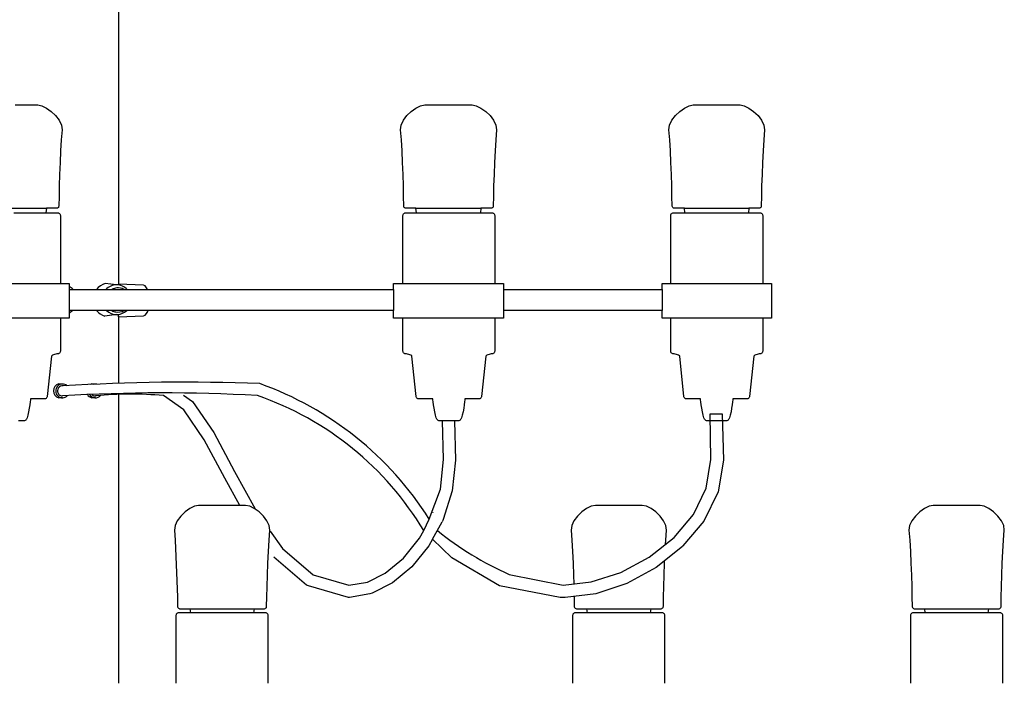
# Model space of a CAD drawing. Header units: centimetres. Extents: x -160 to 50, y -48 to 221.
# Tile 30 of 32: x 0 to 28, y 127 to 146. Entities that reach past the tile are written whole.
import ezdxf

# ---------------------------------------------------------------- set-up
doc = ezdxf.new("R2010")
doc.units = ezdxf.units.CM
doc.layers.add('FLOS', color=30, linetype='Continuous')

# ---------------------------------------------------------------- blocks, each defined once
blk = doc.blocks.new('2097-50_EL_frontal')
for p, q in [((3.002, 87.522), (3.002, 67.005)), ((0.028, 72.149), (0.194, 72.149)), ((0.194, 72.149), (0.348, 72.149)), ((0.348, 72.149), (0.478, 72.149)), ((0.478, 72.149), (0.578, 72.149)), ((0.578, 72.149), (0.641, 72.149)), ((0.641, 72.149), (0.662, 72.149)), ((0.662, 72.149), (0.662, 72.149)), ((0.662, 72.149), (0.681, 72.149)), ((0.681, 72.149), (0.799, 72.125)), ((0.799, 72.125), (0.933, 72.06)), ((0.933, 72.06), (1.069, 71.962)), ((11.432, 71.962), (11.566, 72.06)), ((11.566, 72.06), (11.699, 72.125)), ((11.699, 72.125), (11.817, 72.149)), ((11.817, 72.149), (11.859, 72.149)), ((11.859, 72.149), (11.941, 72.149)), ((11.941, 72.149), (12.057, 72.149)), ((12.057, 72.149), (12.2, 72.149)), ((12.2, 72.149), (12.361, 72.149)), ((12.361, 72.149), (12.53, 72.149)), ((12.53, 72.149), (12.697, 72.149)), ((12.697, 72.149), (12.85, 72.149)), ((12.85, 72.149), (12.981, 72.149)), ((12.981, 72.149), (13.081, 72.149)), ((13.081, 72.149), (13.143, 72.149)), ((13.143, 72.149), (13.165, 72.149)), ((13.165, 72.149), (13.184, 72.149)), ((13.184, 72.149), (13.302, 72.125)), ((13.302, 72.125), (13.436, 72.06)), ((13.436, 72.06), (13.572, 71.962)), ((19.157, 71.962), (19.292, 72.06)), ((19.292, 72.06), (19.425, 72.125)), ((19.425, 72.125), (19.542, 72.149)), ((19.542, 72.149), (19.55, 72.149)), ((19.55, 72.149), (19.55, 72.149)), ((19.55, 72.149), (19.592, 72.149)), ((19.592, 72.149), (19.674, 72.149)), ((19.674, 72.149), (19.79, 72.149)), ((19.79, 72.149), (19.933, 72.149)), ((19.933, 72.149), (20.094, 72.149)), ((20.094, 72.149), (20.264, 72.149)), ((20.264, 72.149), (20.43, 72.149)), ((20.43, 72.149), (20.584, 72.149)), ((20.584, 72.149), (20.714, 72.149)), ((20.714, 72.149), (20.814, 72.149)), ((20.814, 72.149), (20.876, 72.149)), ((20.876, 72.149), (20.898, 72.149)), ((20.898, 72.149), (21.016, 72.125)), ((21.016, 72.125), (21.15, 72.06)), ((21.15, 72.06), (21.286, 71.962)), ((1.069, 71.962), (1.194, 71.841)), ((1.194, 71.841), (1.296, 71.707)), ((1.296, 71.707), (1.363, 71.568)), ((11.14, 71.568), (11.206, 71.707)), ((11.206, 71.707), (11.307, 71.841)), ((11.307, 71.841), (11.432, 71.962)), ((13.572, 71.962), (13.697, 71.841)), ((13.697, 71.841), (13.8, 71.707)), ((13.8, 71.707), (13.866, 71.568)), ((18.866, 71.568), (18.932, 71.707)), ((18.932, 71.707), (19.033, 71.841)), ((19.033, 71.841), (19.157, 71.962)), ((21.286, 71.962), (21.411, 71.841)), ((21.411, 71.841), (21.513, 71.707)), ((21.513, 71.707), (21.58, 71.568)), ((1.38, 71.435), (1.357, 71.147)), ((1.363, 71.568), (1.38, 71.435)), ((11.123, 71.435), (11.14, 71.568)), ((11.146, 71.147), (11.123, 71.435)), ((13.883, 71.435), (13.86, 71.147)), ((13.866, 71.568), (13.883, 71.435)), ((18.849, 71.435), (18.866, 71.568)), ((18.871, 71.147), (18.849, 71.435)), ((21.597, 71.435), (21.574, 71.147)), ((21.58, 71.568), (21.597, 71.435)), ((1.357, 71.147), (1.338, 70.826)), ((11.165, 70.826), (11.146, 71.147)), ((13.86, 71.147), (13.841, 70.826)), ((18.89, 70.826), (18.871, 71.147)), ((21.574, 71.147), (21.555, 70.826)), ((1.338, 70.826), (1.322, 70.488)), ((11.181, 70.488), (11.165, 70.826)), ((13.841, 70.826), (13.825, 70.488)), ((18.906, 70.488), (18.89, 70.826)), ((21.555, 70.826), (21.539, 70.488)), ((1.322, 70.488), (1.309, 70.146)), ((11.193, 70.146), (11.181, 70.488)), ((13.825, 70.488), (13.812, 70.146)), ((18.919, 70.146), (18.906, 70.488)), ((21.539, 70.488), (21.526, 70.146)), ((1.309, 70.146), (1.299, 69.816)), ((11.203, 69.816), (11.193, 70.146)), ((13.812, 70.146), (13.802, 69.816)), ((18.929, 69.816), (18.919, 70.146)), ((21.526, 70.146), (21.516, 69.816)), ((1.299, 69.816), (1.293, 69.512)), ((11.21, 69.512), (11.203, 69.816)), ((13.802, 69.816), (13.796, 69.512)), ((18.935, 69.512), (18.929, 69.816)), ((21.516, 69.816), (21.51, 69.512)), ((1.293, 69.512), (1.289, 69.248)), ((11.213, 69.248), (11.21, 69.512)), ((13.796, 69.512), (13.792, 69.248)), ((18.939, 69.248), (18.935, 69.512)), ((21.51, 69.512), (21.506, 69.248)), ((-0.938, 69.175), (0.934, 69.175)), ((0.934, 69.175), (0.916, 69.04)), ((1.062, 69.175), (0.934, 69.175)), ((1.173, 69.175), (1.062, 69.175)), ((1.192, 69.175), (1.173, 69.175)), ((1.211, 69.175), (1.192, 69.175)), ((1.229, 69.176), (1.211, 69.175)), ((1.245, 69.182), (1.229, 69.176)), ((1.26, 69.19), (1.245, 69.182)), ((1.272, 69.201), (1.26, 69.19)), ((1.281, 69.215), (1.272, 69.201)), ((1.287, 69.231), (1.281, 69.215)), ((1.289, 69.248), (1.287, 69.231)), ((11.215, 69.231), (11.213, 69.248)), ((11.221, 69.215), (11.215, 69.231)), ((11.23, 69.201), (11.221, 69.215)), ((11.242, 69.19), (11.23, 69.201)), ((11.257, 69.182), (11.242, 69.19)), ((11.273, 69.176), (11.257, 69.182)), ((11.29, 69.175), (11.273, 69.176)), ((11.365, 69.175), (11.29, 69.175)), ((11.511, 69.175), (11.365, 69.175)), ((11.565, 69.175), (11.511, 69.175)), ((11.584, 69.04), (11.565, 69.175)), ((11.565, 69.175), (13.437, 69.175)), ((13.437, 69.175), (13.419, 69.04)), ((13.546, 69.175), (13.437, 69.175)), ((13.657, 69.175), (13.546, 69.175)), ((13.695, 69.175), (13.657, 69.175)), ((13.715, 69.175), (13.695, 69.175)), ((13.732, 69.176), (13.715, 69.175)), ((13.748, 69.182), (13.732, 69.176)), ((13.763, 69.19), (13.748, 69.182)), ((13.775, 69.201), (13.763, 69.19)), ((13.784, 69.215), (13.775, 69.201)), ((13.79, 69.231), (13.784, 69.215)), ((13.792, 69.248), (13.79, 69.231)), ((18.941, 69.231), (18.939, 69.248)), ((18.947, 69.215), (18.941, 69.231)), ((18.956, 69.201), (18.947, 69.215)), ((18.968, 69.19), (18.956, 69.201)), ((18.982, 69.182), (18.968, 69.19)), ((18.998, 69.176), (18.982, 69.182)), ((19.016, 69.175), (18.998, 69.176)), ((19.091, 69.175), (19.016, 69.175)), ((19.237, 69.175), (19.091, 69.175)), ((19.291, 69.175), (19.237, 69.175)), ((19.309, 69.04), (19.291, 69.175)), ((19.291, 69.175), (21.151, 69.175)), ((21.151, 69.175), (21.133, 69.04)), ((21.272, 69.175), (21.151, 69.175)), ((21.383, 69.175), (21.272, 69.175)), ((21.421, 69.175), (21.383, 69.175)), ((21.428, 69.175), (21.421, 69.175)), ((21.446, 69.176), (21.428, 69.175)), ((21.462, 69.182), (21.446, 69.176)), ((21.477, 69.19), (21.462, 69.182)), ((21.489, 69.201), (21.477, 69.19)), ((21.498, 69.215), (21.489, 69.201)), ((21.504, 69.231), (21.498, 69.215)), ((21.506, 69.248), (21.504, 69.231)), ((-0.009, 69.04), (0.251, 69.04)), ((0.251, 69.04), (0.5, 69.04)), ((0.5, 69.04), (0.727, 69.04)), ((0.727, 69.04), (0.922, 69.04)), ((0.922, 69.04), (1.076, 69.04)), ((1.076, 69.04), (1.183, 69.04)), ((1.183, 69.04), (1.237, 69.04)), ((1.237, 69.04), (1.237, 69.04)), ((1.237, 69.04), (1.256, 69.04)), ((1.256, 69.04), (1.273, 69.039)), ((1.273, 69.039), (1.289, 69.033)), ((1.289, 69.033), (1.302, 69.024)), ((1.302, 69.024), (1.314, 69.013)), ((1.314, 69.013), (1.322, 68.999)), ((1.322, 68.999), (1.328, 68.983)), ((1.328, 68.983), (1.33, 68.966)), ((1.33, 68.966), (1.33, 67.013)), ((11.192, 68.966), (11.194, 68.983)), ((11.192, 67.013), (11.192, 68.966)), ((11.194, 68.983), (11.2, 68.999)), ((11.2, 68.999), (11.208, 69.013)), ((11.208, 69.013), (11.22, 69.024)), ((11.22, 69.024), (11.234, 69.033)), ((11.234, 69.033), (11.249, 69.039)), ((11.249, 69.039), (11.266, 69.04)), ((11.266, 69.04), (11.32, 69.04)), ((11.301, 69.04), (11.408, 69.04)), ((11.32, 69.04), (11.427, 69.04)), ((11.408, 69.04), (11.562, 69.04)), ((11.427, 69.04), (11.581, 69.04)), ((11.562, 69.04), (11.756, 69.04)), ((11.581, 69.04), (11.776, 69.04)), ((11.756, 69.04), (11.983, 69.04)), ((11.776, 69.04), (12.003, 69.04)), ((11.983, 69.04), (12.233, 69.04)), ((12.003, 69.04), (12.252, 69.04)), ((12.233, 69.04), (12.493, 69.04)), ((12.252, 69.04), (12.513, 69.04)), ((12.493, 69.04), (12.754, 69.04)), ((12.513, 69.04), (12.773, 69.04)), ((12.754, 69.04), (13.003, 69.04)), ((12.773, 69.04), (13.023, 69.04)), ((13.003, 69.04), (13.23, 69.04)), ((13.023, 69.04), (13.25, 69.04)), ((13.23, 69.04), (13.425, 69.04)), ((13.25, 69.04), (13.444, 69.04)), ((13.425, 69.04), (13.579, 69.04)), ((13.444, 69.04), (13.598, 69.04)), ((13.579, 69.04), (13.686, 69.04)), ((13.598, 69.04), (13.705, 69.04)), ((13.686, 69.04), (13.74, 69.04)), ((13.705, 69.04), (13.759, 69.04)), ((13.74, 69.04), (13.759, 69.04)), ((13.759, 69.04), (13.776, 69.039)), ((13.759, 69.04), (13.776, 69.039)), ((13.776, 69.039), (13.792, 69.033)), ((13.776, 69.039), (13.792, 69.033)), ((13.792, 69.033), (13.806, 69.024)), ((13.792, 69.033), (13.806, 69.024)), ((13.806, 69.024), (13.817, 69.013)), ((13.806, 69.024), (13.817, 69.013)), ((13.817, 69.013), (13.826, 68.999)), ((13.817, 69.013), (13.826, 68.999)), ((13.826, 68.999), (13.831, 68.983)), ((13.826, 68.999), (13.831, 68.983)), ((13.831, 68.983), (13.833, 68.966)), ((13.831, 68.983), (13.833, 68.966)), ((13.833, 68.966), (13.833, 67.013)), ((13.833, 68.966), (13.833, 67.013)), ((18.899, 68.966), (18.901, 68.983)), ((18.899, 67.013), (18.899, 68.966)), ((18.901, 68.983), (18.906, 68.999)), ((18.906, 68.999), (18.915, 69.013)), ((18.915, 69.013), (18.926, 69.024)), ((18.926, 69.024), (18.94, 69.033)), ((18.94, 69.033), (18.955, 69.039)), ((18.955, 69.039), (18.972, 69.04)), ((18.972, 69.04), (19.027, 69.04)), ((19.027, 69.04), (19.133, 69.04)), ((19.133, 69.04), (19.287, 69.04)), ((19.287, 69.04), (19.482, 69.04)), ((19.482, 69.04), (19.709, 69.04)), ((19.709, 69.04), (19.958, 69.04)), ((19.958, 69.04), (20.219, 69.04)), ((20.219, 69.04), (20.48, 69.04)), ((20.48, 69.04), (20.729, 69.04)), ((20.729, 69.04), (20.956, 69.04)), ((20.956, 69.04), (21.151, 69.04)), ((21.151, 69.04), (21.305, 69.04)), ((21.305, 69.04), (21.411, 69.04)), ((21.411, 69.04), (21.466, 69.04)), ((21.466, 69.04), (21.473, 69.04)), ((21.473, 69.04), (21.49, 69.039)), ((21.49, 69.039), (21.506, 69.033)), ((21.506, 69.033), (21.519, 69.024)), ((21.519, 69.024), (21.531, 69.013)), ((21.531, 69.013), (21.539, 68.999)), ((21.539, 68.999), (21.545, 68.983)), ((21.545, 68.983), (21.547, 68.966)), ((21.547, 68.966), (21.547, 67.013)), ((-1.58, 67.013), (1.58, 67.013)), ((1.58, 67.013), (1.58, 66.013)), ((2.948, 66.971, 0.142), (2.622, 67.005, 0.047)), ((3.001, 67.013), (3.001, 66.967)), ((3.725, 66.959), (3.001, 66.99)), ((3.767, 66.938), (3.725, 66.959)), ((3.81, 66.888), (3.767, 66.938)), ((3.838, 66.841), (3.81, 66.888)), ((10.923, 66.841), (10.923, 67.013)), ((10.923, 67.013), (10.992, 67.013)), ((10.992, 67.013), (11.126, 67.013)), ((11.126, 67.013), (13.833, 67.013)), ((13.833, 67.013), (13.861, 67.013)), ((13.861, 67.013), (13.995, 67.013)), ((13.995, 67.013), (14.064, 67.013)), ((14.064, 67.013), (14.083, 67.013)), ((14.083, 67.013), (14.083, 66.841)), ((18.649, 66.841), (18.649, 67.013)), ((18.649, 67.013), (18.717, 67.013)), ((18.717, 67.013), (18.852, 67.013)), ((18.852, 67.013), (19.046, 67.013)), ((19.046, 67.013), (19.291, 67.013)), ((19.291, 67.013), (19.577, 67.013)), ((19.577, 67.013), (19.891, 67.013)), ((19.891, 67.013), (20.219, 67.013)), ((20.219, 67.013), (20.547, 67.013)), ((20.547, 67.013), (20.861, 67.013)), ((20.861, 67.013), (21.147, 67.013)), ((21.147, 67.013), (21.393, 67.013)), ((21.393, 67.013), (21.587, 67.013)), ((21.587, 67.013), (21.721, 67.013)), ((21.721, 67.013), (21.79, 67.013)), ((21.79, 67.013), (21.797, 67.013)), ((21.797, 67.013), (21.797, 66.013)), ((1.58, 66.841), (10.923, 66.841)), ((10.923, 66.841), (10.923, 66.231)), ((14.083, 66.841), (18.649, 66.841)), ((14.083, 66.841), (14.083, 66.231)), ((18.649, 66.841), (18.649, 66.231)), ((10.923, 66.231), (1.58, 66.231)), ((2.948, 66.116, 0.142), (2.612, 66.073, 0.047)), ((3.001, 66.046), (3.001, 66.119)), ((3.001, 66.046), (3.725, 66.077)), ((3.002, 66.067), (3.002, 64.373)), ((3.725, 66.077), (3.767, 66.098)), ((3.767, 66.098), (3.81, 66.148)), ((3.81, 66.148), (3.843, 66.204)), ((3.843, 66.204), (3.852, 66.231)), ((10.923, 66.013), (10.923, 66.231)), ((18.649, 66.231), (14.083, 66.231)), ((14.083, 66.231), (14.083, 66.013)), ((18.649, 66.013), (18.649, 66.231)), ((1.58, 66.013), (-1.58, 66.013)), ((1.33, 66.013), (1.33, 65.061)), ((10.992, 66.013), (10.923, 66.013)), ((11.126, 66.013), (10.992, 66.013)), ((11.192, 66.013), (11.126, 66.013)), ((11.192, 65.061), (11.192, 66.013)), ((13.833, 66.013), (11.192, 66.013)), ((13.833, 66.013), (13.833, 65.061)), ((13.861, 66.013), (13.833, 66.013)), ((13.833, 66.013), (13.833, 65.061)), ((13.995, 66.013), (13.861, 66.013)), ((14.064, 66.013), (13.995, 66.013)), ((14.083, 66.013), (14.064, 66.013)), ((18.717, 66.013), (18.649, 66.013)), ((18.852, 66.013), (18.717, 66.013)), ((19.046, 66.013), (18.852, 66.013)), ((18.899, 65.061), (18.899, 66.013)), ((19.291, 66.013), (19.046, 66.013)), ((19.577, 66.013), (19.291, 66.013)), ((19.891, 66.013), (19.577, 66.013)), ((20.219, 66.013), (19.891, 66.013)), ((20.547, 66.013), (20.219, 66.013)), ((20.861, 66.013), (20.547, 66.013)), ((21.147, 66.013), (20.861, 66.013)), ((21.393, 66.013), (21.147, 66.013)), ((21.587, 66.013), (21.393, 66.013)), ((21.547, 66.013), (21.547, 65.061)), ((21.721, 66.013), (21.587, 66.013)), ((21.79, 66.013), (21.721, 66.013)), ((21.797, 66.013), (21.79, 66.013)), ((1.071, 64.914), (0.952, 63.761)), ((1.08, 64.931), (1.071, 64.914)), ((1.102, 64.946), (1.08, 64.931)), ((1.132, 64.96), (1.102, 64.946)), ((1.166, 64.971), (1.132, 64.96)), ((1.201, 64.98), (1.166, 64.971)), ((1.232, 64.985), (1.201, 64.98)), ((1.256, 64.987), (1.232, 64.985)), ((1.273, 64.989), (1.256, 64.987)), ((1.289, 64.995), (1.273, 64.989)), ((1.302, 65.003), (1.289, 64.995)), ((1.314, 65.015), (1.302, 65.003)), ((1.322, 65.029), (1.314, 65.015)), ((1.328, 65.044), (1.322, 65.029)), ((1.33, 65.061), (1.328, 65.044)), ((11.194, 65.044), (11.192, 65.061)), ((11.2, 65.029), (11.194, 65.044)), ((11.208, 65.015), (11.2, 65.029)), ((11.22, 65.003), (11.208, 65.015)), ((11.234, 64.995), (11.22, 65.003)), ((11.249, 64.989), (11.234, 64.995)), ((11.266, 64.987), (11.249, 64.989)), ((11.291, 64.985), (11.266, 64.987)), ((11.321, 64.98), (11.291, 64.985)), ((11.356, 64.971), (11.321, 64.98)), ((11.39, 64.96), (11.356, 64.971)), ((11.42, 64.946), (11.39, 64.96)), ((11.442, 64.931), (11.42, 64.946)), ((11.451, 64.914), (11.442, 64.931)), ((11.57, 63.761), (11.451, 64.914)), ((13.574, 64.914), (13.455, 63.761)), ((13.574, 64.914), (13.455, 63.761)), ((13.583, 64.931), (13.574, 64.914)), ((13.583, 64.931), (13.574, 64.914)), ((13.605, 64.946), (13.583, 64.931)), ((13.605, 64.946), (13.583, 64.931)), ((13.635, 64.96), (13.605, 64.946)), ((13.635, 64.96), (13.605, 64.946)), ((13.669, 64.971), (13.635, 64.96)), ((13.669, 64.971), (13.635, 64.96)), ((13.704, 64.98), (13.669, 64.971)), ((13.704, 64.98), (13.669, 64.971)), ((13.735, 64.985), (13.704, 64.98)), ((13.735, 64.985), (13.704, 64.98)), ((13.759, 64.987), (13.735, 64.985)), ((13.759, 64.987), (13.735, 64.985)), ((13.776, 64.989), (13.759, 64.987)), ((13.776, 64.989), (13.759, 64.987)), ((13.792, 64.995), (13.776, 64.989)), ((13.792, 64.995), (13.776, 64.989)), ((13.806, 65.003), (13.792, 64.995)), ((13.806, 65.003), (13.792, 64.995)), ((13.817, 65.015), (13.806, 65.003)), ((13.817, 65.015), (13.806, 65.003)), ((13.826, 65.029), (13.817, 65.015)), ((13.826, 65.029), (13.817, 65.015)), ((13.831, 65.044), (13.826, 65.029)), ((13.831, 65.044), (13.826, 65.029)), ((13.833, 65.061), (13.831, 65.044)), ((13.833, 65.061), (13.831, 65.044)), ((18.901, 65.044), (18.899, 65.061)), ((18.906, 65.029), (18.901, 65.044)), ((18.915, 65.015), (18.906, 65.029)), ((18.926, 65.003), (18.915, 65.015)), ((18.94, 64.995), (18.926, 65.003)), ((18.955, 64.989), (18.94, 64.995)), ((18.972, 64.987), (18.955, 64.989)), ((18.997, 64.985), (18.972, 64.987)), ((19.028, 64.98), (18.997, 64.985)), ((19.062, 64.971), (19.028, 64.98)), ((19.097, 64.96), (19.062, 64.971)), ((19.127, 64.946), (19.097, 64.96)), ((19.148, 64.931), (19.127, 64.946)), ((19.158, 64.914), (19.148, 64.931)), ((19.277, 63.761), (19.158, 64.914)), ((21.288, 64.914), (21.169, 63.761)), ((21.297, 64.931), (21.288, 64.914)), ((21.319, 64.946), (21.297, 64.931)), ((21.349, 64.96), (21.319, 64.946)), ((21.383, 64.971), (21.349, 64.96)), ((21.418, 64.98), (21.383, 64.971)), ((21.449, 64.985), (21.418, 64.98)), ((21.473, 64.987), (21.449, 64.985)), ((21.49, 64.989), (21.473, 64.987)), ((21.506, 64.995), (21.49, 64.989)), ((21.519, 65.003), (21.506, 64.995)), ((21.531, 65.015), (21.519, 65.003)), ((21.539, 65.029), (21.531, 65.015)), ((21.545, 65.044), (21.539, 65.029)), ((21.547, 65.061), (21.545, 65.044)), ((3.002, 64.373), (3.002, 64.137)), ((1.393, 64.117, -0.203), (1.283, 64.117, -0.203)), ((2.341, 64.117, -0.203), (2.231, 64.117, -0.203)), ((3.002, 63.819), (3.002, 55.505)), ((4.883, 63.37), (4.296, 63.782)), ((4.878, 63.797), (5.133, 63.618)), ((0.451, 63.522), (0.435, 63.422)), ((0.463, 63.607), (0.451, 63.522)), ((0.471, 63.665), (0.463, 63.607)), ((0.474, 63.688), (0.471, 63.665)), ((0.519, 63.688), (0.474, 63.688)), ((0.653, 63.688), (0.519, 63.688)), ((0.759, 63.688), (0.653, 63.688)), ((0.833, 63.688), (0.759, 63.688)), ((0.871, 63.688), (0.833, 63.688)), ((0.888, 63.689), (0.871, 63.688)), ((0.904, 63.695), (0.888, 63.689)), ((0.919, 63.703), (0.904, 63.695)), ((0.931, 63.715), (0.919, 63.703)), ((0.941, 63.728), (0.931, 63.715)), ((0.948, 63.744), (0.941, 63.728)), ((0.952, 63.761), (0.948, 63.744)), ((1.393, 63.721, -0.203), (1.283, 63.721, -0.203)), ((2.341, 63.721, -0.203), (2.231, 63.721, -0.203)), ((5.133, 63.618), (5.744, 62.726)), ((11.574, 63.744), (11.57, 63.761)), ((11.581, 63.728), (11.574, 63.744)), ((11.591, 63.715), (11.581, 63.728)), ((11.603, 63.703), (11.591, 63.715)), ((11.618, 63.695), (11.603, 63.703)), ((11.634, 63.689), (11.618, 63.695)), ((11.651, 63.688), (11.634, 63.689)), ((11.689, 63.688), (11.651, 63.688)), ((11.743, 63.688), (11.67, 63.688)), ((11.763, 63.688), (11.689, 63.688)), ((11.85, 63.688), (11.743, 63.688)), ((11.869, 63.688), (11.763, 63.688)), ((11.984, 63.688), (11.85, 63.688)), ((12.004, 63.688), (11.869, 63.688)), ((12.029, 63.688), (11.984, 63.688)), ((12.048, 63.688), (12.004, 63.688)), ((12.051, 63.665), (12.048, 63.688)), ((12.059, 63.607), (12.051, 63.665)), ((12.071, 63.522), (12.059, 63.607)), ((12.087, 63.422), (12.071, 63.522)), ((12.954, 63.522), (12.939, 63.422)), ((12.954, 63.522), (12.939, 63.422)), ((12.966, 63.607), (12.954, 63.522)), ((12.966, 63.607), (12.954, 63.522)), ((12.974, 63.665), (12.966, 63.607)), ((12.974, 63.665), (12.966, 63.607)), ((12.977, 63.688), (12.974, 63.665)), ((12.977, 63.688), (12.974, 63.665)), ((13.002, 63.688), (12.977, 63.688)), ((13.022, 63.688), (12.977, 63.688)), ((13.137, 63.688), (13.002, 63.688)), ((13.156, 63.688), (13.022, 63.688)), ((13.243, 63.688), (13.137, 63.688)), ((13.263, 63.688), (13.156, 63.688)), ((13.317, 63.688), (13.243, 63.688)), ((13.336, 63.688), (13.263, 63.688)), ((13.355, 63.688), (13.317, 63.688)), ((13.374, 63.688), (13.336, 63.688)), ((13.374, 63.688), (13.355, 63.688)), ((13.391, 63.689), (13.374, 63.688)), ((13.391, 63.689), (13.374, 63.688)), ((13.408, 63.695), (13.391, 63.689)), ((13.408, 63.695), (13.391, 63.689)), ((13.422, 63.703), (13.408, 63.695)), ((13.422, 63.703), (13.408, 63.695)), ((13.435, 63.715), (13.422, 63.703)), ((13.435, 63.715), (13.422, 63.703)), ((13.445, 63.728), (13.435, 63.715)), ((13.445, 63.728), (13.435, 63.715)), ((13.452, 63.744), (13.445, 63.728)), ((13.452, 63.744), (13.445, 63.728)), ((13.455, 63.761), (13.452, 63.744)), ((13.455, 63.761), (13.452, 63.744)), ((19.28, 63.744), (19.277, 63.761)), ((19.287, 63.728), (19.28, 63.744)), ((19.297, 63.715), (19.287, 63.728)), ((19.31, 63.703), (19.297, 63.715)), ((19.324, 63.695), (19.31, 63.703)), ((19.34, 63.689), (19.324, 63.695)), ((19.358, 63.688), (19.34, 63.689)), ((19.395, 63.688), (19.358, 63.688)), ((19.469, 63.688), (19.395, 63.688)), ((19.576, 63.688), (19.469, 63.688)), ((19.71, 63.688), (19.576, 63.688)), ((19.755, 63.688), (19.71, 63.688)), ((19.758, 63.665), (19.755, 63.688)), ((19.766, 63.607), (19.758, 63.665)), ((19.778, 63.522), (19.766, 63.607)), ((19.793, 63.422), (19.778, 63.522)), ((20.668, 63.522), (20.652, 63.422)), ((20.68, 63.607), (20.668, 63.522)), ((20.688, 63.665), (20.68, 63.607)), ((20.691, 63.688), (20.688, 63.665)), ((20.728, 63.688), (20.691, 63.688)), ((20.863, 63.688), (20.728, 63.688)), ((20.969, 63.688), (20.863, 63.688)), ((21.043, 63.688), (20.969, 63.688)), ((21.08, 63.688), (21.043, 63.688)), ((21.088, 63.688), (21.08, 63.688)), ((21.105, 63.689), (21.088, 63.688)), ((21.121, 63.695), (21.105, 63.689)), ((21.136, 63.703), (21.121, 63.695)), ((21.148, 63.715), (21.136, 63.703)), ((21.158, 63.728), (21.148, 63.715)), ((21.165, 63.744), (21.158, 63.728)), ((21.169, 63.761), (21.165, 63.744)), ((0.396, 63.223), (0.374, 63.145)), ((0.417, 63.319), (0.396, 63.223)), ((0.435, 63.422), (0.417, 63.319)), ((5.472, 62.51), (4.883, 63.37)), ((12.105, 63.319), (12.087, 63.422)), ((12.126, 63.223), (12.105, 63.319)), ((12.148, 63.145), (12.126, 63.223)), ((12.9, 63.223), (12.877, 63.145)), ((12.9, 63.223), (12.877, 63.145)), ((12.92, 63.319), (12.9, 63.223)), ((12.92, 63.319), (12.9, 63.223)), ((12.939, 63.422), (12.92, 63.319)), ((12.939, 63.422), (12.92, 63.319)), ((19.812, 63.319), (19.793, 63.422)), ((19.832, 63.223), (19.812, 63.319)), ((19.854, 63.145), (19.832, 63.223)), ((20.033, 63.255), (20.07, 63.257)), ((20.057, 61.947), (20.033, 63.255)), ((20.07, 63.257), (20.144, 63.26)), ((20.144, 63.26), (20.234, 63.262)), ((20.234, 63.262), (20.317, 63.263)), ((20.317, 63.263), (20.343, 63.262)), ((20.343, 63.262), (20.378, 63.263)), ((20.378, 63.263), (20.418, 61.925)), ((20.613, 63.223), (20.591, 63.145)), ((20.634, 63.319), (20.613, 63.223)), ((20.652, 63.422), (20.634, 63.319)), ((0.172, 63.06), (0.122, 63.06)), ((0.215, 63.06), (0.172, 63.06)), ((0.249, 63.06), (0.215, 63.06)), ((0.272, 63.06), (0.249, 63.06)), ((0.284, 63.06), (0.272, 63.06)), ((0.301, 63.062), (0.284, 63.06)), ((0.317, 63.069), (0.301, 63.062)), ((0.332, 63.079), (0.317, 63.069)), ((0.345, 63.092), (0.332, 63.079)), ((0.356, 63.108), (0.345, 63.092)), ((0.366, 63.125), (0.356, 63.108)), ((0.374, 63.145), (0.366, 63.125)), ((12.156, 63.125), (12.148, 63.145)), ((12.166, 63.108), (12.156, 63.125)), ((12.177, 63.092), (12.166, 63.108)), ((12.191, 63.079), (12.177, 63.092)), ((12.205, 63.069), (12.191, 63.079)), ((12.221, 63.062), (12.205, 63.069)), ((12.238, 63.06), (12.221, 63.062)), ((12.25, 63.06), (12.238, 63.06)), ((12.273, 63.06), (12.25, 63.06)), ((12.288, 63.06), (12.254, 63.06)), ((12.307, 63.06), (12.273, 63.06)), ((12.331, 63.06), (12.288, 63.06)), ((12.326, 63.06), (12.307, 63.06)), ((12.359, 61.94), (12.326, 63.06)), ((12.381, 63.06), (12.331, 63.06)), ((12.436, 63.06), (12.381, 63.06)), ((12.493, 63.06), (12.436, 63.06)), ((12.551, 63.06), (12.493, 63.06)), ((12.606, 63.06), (12.551, 63.06)), ((12.656, 63.06), (12.606, 63.06)), ((12.699, 63.06), (12.656, 63.06)), ((12.675, 63.06), (12.672, 63.06)), ((12.672, 63.06), (12.705, 61.93)), ((12.718, 63.06), (12.675, 63.06)), ((12.733, 63.06), (12.699, 63.06)), ((12.752, 63.06), (12.718, 63.06)), ((12.756, 63.06), (12.733, 63.06)), ((12.776, 63.06), (12.752, 63.06)), ((12.768, 63.06), (12.756, 63.06)), ((12.776, 63.06), (12.768, 63.06)), ((12.788, 63.06), (12.776, 63.06)), ((12.788, 63.06), (12.776, 63.06)), ((12.804, 63.062), (12.788, 63.06)), ((12.804, 63.062), (12.788, 63.06)), ((12.82, 63.069), (12.804, 63.062)), ((12.82, 63.069), (12.804, 63.062)), ((12.835, 63.079), (12.82, 63.069)), ((12.835, 63.079), (12.82, 63.069)), ((12.848, 63.092), (12.835, 63.079)), ((12.848, 63.092), (12.835, 63.079)), ((12.86, 63.108), (12.848, 63.092)), ((12.86, 63.108), (12.848, 63.092)), ((12.869, 63.125), (12.86, 63.108)), ((12.869, 63.125), (12.86, 63.108)), ((12.877, 63.145), (12.869, 63.125)), ((12.877, 63.145), (12.869, 63.125)), ((19.862, 63.125), (19.854, 63.145)), ((19.872, 63.108), (19.862, 63.125)), ((19.884, 63.092), (19.872, 63.108)), ((19.897, 63.079), (19.884, 63.092)), ((19.912, 63.069), (19.897, 63.079)), ((19.927, 63.062), (19.912, 63.069)), ((19.944, 63.06), (19.927, 63.062)), ((19.956, 63.06), (19.944, 63.06)), ((19.98, 63.06), (19.956, 63.06)), ((20.014, 63.06), (19.98, 63.06)), ((20.057, 63.06), (20.014, 63.06)), ((20.107, 63.06), (20.057, 63.06)), ((20.162, 63.06), (20.107, 63.06)), ((20.219, 63.06), (20.162, 63.06)), ((20.277, 63.06), (20.219, 63.06)), ((20.332, 63.06), (20.277, 63.06)), ((20.382, 63.06), (20.332, 63.06)), ((20.425, 63.06), (20.382, 63.06)), ((20.458, 63.06), (20.425, 63.06)), ((20.482, 63.06), (20.458, 63.06)), ((20.494, 63.06), (20.482, 63.06)), ((20.501, 63.06), (20.494, 63.06)), ((20.518, 63.062), (20.501, 63.06)), ((20.534, 63.069), (20.518, 63.062)), ((20.549, 63.079), (20.534, 63.069)), ((20.562, 63.092), (20.549, 63.079)), ((20.573, 63.108), (20.562, 63.092)), ((20.583, 63.125), (20.573, 63.108)), ((20.591, 63.145), (20.583, 63.125)), ((5.744, 62.726), (6.345, 61.603)), ((6.064, 61.404), (5.472, 62.51)), ((12.27, 61.095), (12.359, 61.94)), ((12.705, 61.93), (12.612, 61.04)), ((19.923, 61.117), (20.057, 61.947)), ((20.418, 61.925), (20.268, 61.019)), ((6.345, 61.603), (6.936, 60.525)), ((6.492, 60.623), (6.064, 61.404)), ((11.95, 60.232), (12.27, 61.095)), ((12.612, 61.04), (12.352, 60.222)), ((19.555, 60.358), (19.923, 61.117)), ((20.267, 61.011), (19.85, 60.172)), ((20.268, 61.019), (20.267, 61.011)), ((4.923, 60.436), (4.798, 60.315)), ((5.059, 60.534), (4.923, 60.436)), ((5.192, 60.599), (5.059, 60.534)), ((5.31, 60.623), (5.192, 60.599)), ((5.342, 60.623), (5.31, 60.623)), ((5.414, 60.623), (5.342, 60.623)), ((5.523, 60.623), (5.414, 60.623)), ((5.66, 60.623), (5.523, 60.623)), ((5.817, 60.623), (5.66, 60.623)), ((5.986, 60.623), (5.817, 60.623)), ((6.154, 60.623), (5.986, 60.623)), ((6.661, 60.623), (6.154, 60.623)), ((6.661, 60.623), (6.648, 60.623)), ((6.779, 60.599), (6.661, 60.623)), ((6.913, 60.534), (6.779, 60.599)), ((7.048, 60.436), (6.913, 60.534)), ((7.174, 60.315), (7.048, 60.436)), ((12.052, 60.428), (12.056, 60.424)), ((16.341, 60.436), (16.216, 60.315)), ((16.477, 60.534), (16.341, 60.436)), ((16.61, 60.599), (16.477, 60.534)), ((16.729, 60.623), (16.61, 60.599)), ((16.76, 60.623), (16.729, 60.623)), ((16.833, 60.623), (16.76, 60.623)), ((16.941, 60.623), (16.833, 60.623)), ((17.078, 60.623), (16.941, 60.623)), ((17.236, 60.623), (17.078, 60.623)), ((17.404, 60.623), (17.236, 60.623)), ((17.572, 60.623), (17.404, 60.623)), ((17.73, 60.623), (17.572, 60.623)), ((17.867, 60.623), (17.73, 60.623)), ((17.975, 60.623), (17.867, 60.623)), ((18.048, 60.623), (17.975, 60.623)), ((18.079, 60.623), (18.048, 60.623)), ((18.198, 60.599), (18.079, 60.623)), ((18.331, 60.534), (18.198, 60.599)), ((18.467, 60.436), (18.331, 60.534)), ((18.592, 60.315), (18.467, 60.436)), ((26.065, 60.436), (25.94, 60.315)), ((26.201, 60.534), (26.065, 60.436)), ((26.334, 60.599), (26.201, 60.534)), ((26.453, 60.623), (26.334, 60.599)), ((26.485, 60.623), (26.453, 60.623)), ((26.557, 60.623), (26.485, 60.623)), ((26.665, 60.623), (26.557, 60.623)), ((26.802, 60.623), (26.665, 60.623)), ((26.96, 60.623), (26.802, 60.623)), ((27.128, 60.623), (26.96, 60.623)), ((27.296, 60.623), (27.128, 60.623)), ((27.454, 60.623), (27.296, 60.623)), ((27.591, 60.623), (27.454, 60.623)), ((27.699, 60.623), (27.591, 60.623)), ((27.772, 60.623), (27.699, 60.623)), ((27.803, 60.623), (27.772, 60.623)), ((27.922, 60.599), (27.803, 60.623)), ((28.055, 60.534), (27.922, 60.599)), ((28.191, 60.436), (28.055, 60.534)), ((28.316, 60.315), (28.191, 60.436)), ((4.696, 60.18), (4.63, 60.042)), ((4.798, 60.315), (4.696, 60.18)), ((7.276, 60.18), (7.174, 60.315)), ((7.342, 60.042), (7.276, 60.18)), ((11.791, 59.897), (11.95, 60.232)), ((12.044, 59.65), (12.317, 60.152)), ((12.335, 60.185), (12.317, 60.152)), ((12.352, 60.222), (12.335, 60.185)), ((16.114, 60.18), (16.048, 60.042)), ((16.216, 60.315), (16.114, 60.18)), ((18.694, 60.18), (18.592, 60.315)), ((18.76, 60.042), (18.694, 60.18)), ((18.999, 59.697), (19.405, 60.176)), ((19.405, 60.176), (19.555, 60.358)), ((19.85, 60.172), (19.469, 59.722)), ((25.838, 60.18), (25.772, 60.042)), ((25.94, 60.315), (25.838, 60.18)), ((28.418, 60.18), (28.316, 60.315)), ((28.484, 60.042), (28.418, 60.18)), ((4.63, 60.042), (4.613, 59.909)), ((4.613, 59.909), (4.635, 59.621)), ((7.336, 59.621), (7.359, 59.909)), ((7.359, 59.909), (7.342, 60.042)), ((7.37, 59.887), (7.726, 59.379)), ((11.672, 59.679), (11.791, 59.897)), ((16.048, 60.042), (16.031, 59.909)), ((16.031, 59.909), (16.054, 59.621)), ((18.754, 59.621), (18.777, 59.909)), ((18.777, 59.909), (18.76, 60.042)), ((25.772, 60.042), (25.755, 59.909)), ((25.755, 59.909), (25.778, 59.621)), ((28.478, 59.621), (28.501, 59.909)), ((28.501, 59.909), (28.484, 60.042)), ((4.635, 59.621), (4.635, 59.62)), ((4.635, 59.621), (4.7, 57.985)), ((7.317, 59.3), (7.336, 59.621)), ((11.209, 59.11), (11.672, 59.679)), ((12.044, 59.65), (11.94, 59.457)), ((12.595, 59.114), (12.044, 59.65)), ((16.054, 59.621), (16.073, 59.3)), ((18.28, 59.131), (18.999, 59.697)), ((18.747, 59.499), (18.754, 59.621)), ((19.469, 59.722), (19.25, 59.456)), ((25.778, 59.621), (25.797, 59.3)), ((28.459, 59.3), (28.478, 59.621)), ((7.301, 58.962), (7.317, 59.3)), ((7.726, 59.379), (8.603, 58.623)), ((11.94, 59.457), (11.448, 58.854)), ((16.073, 59.3), (16.089, 58.962)), ((19.234, 59.439), (18.482, 58.833)), ((19.25, 59.456), (19.234, 59.439)), ((25.797, 59.3), (25.813, 58.962)), ((28.443, 58.962), (28.459, 59.3)), ((7.288, 58.62), (7.301, 58.962)), ((8.411, 58.327), (7.478, 59.131)), ((10.683, 58.675), (11.209, 59.11)), ((13.972, 58.305), (12.595, 59.114)), ((16.089, 58.962), (16.102, 58.62)), ((17.465, 58.697), (18.28, 59.131)), ((18.706, 58.62), (18.719, 58.962)), ((18.719, 58.962), (18.722, 59.026)), ((25.813, 58.962), (25.826, 58.62)), ((28.43, 58.62), (28.443, 58.962)), ((10.166, 58.417), (10.683, 58.675)), ((11.448, 58.854), (10.893, 58.394)), ((16.606, 58.422), (17.465, 58.697)), ((18.482, 58.833), (17.636, 58.372)), ((7.278, 58.29), (7.288, 58.62)), ((8.603, 58.623), (9.637, 58.325)), ((9.637, 58.325), (10.166, 58.417)), ((10.893, 58.394), (10.305, 58.101)), ((14.25, 58.639), (15.803, 58.331)), ((15.803, 58.331), (16.606, 58.422)), ((16.102, 58.62), (16.109, 58.366)), ((18.697, 58.29), (18.706, 58.62)), ((25.826, 58.62), (25.836, 58.29)), ((28.421, 58.29), (28.43, 58.62)), ((7.272, 57.985), (7.278, 58.29)), ((8.472, 58.305), (8.411, 58.327)), ((9.619, 57.974), (8.472, 58.305)), ((10.305, 58.101), (10.24, 58.077)), ((15.714, 57.974), (13.972, 58.305)), ((17.636, 58.372), (16.742, 58.077)), ((18.69, 57.985), (18.697, 58.29)), ((25.836, 58.29), (25.842, 57.985)), ((28.414, 57.985), (28.421, 58.29)), ((4.7, 57.985), (4.703, 57.722)), ((7.268, 57.722), (7.272, 57.985)), ((9.654, 57.974), (9.619, 57.974)), ((10.24, 58.077), (9.654, 57.974)), ((15.768, 57.974), (15.714, 57.974)), ((15.792, 57.977), (15.768, 57.974)), ((15.806, 57.974), (15.792, 57.977)), ((15.859, 57.974), (15.806, 57.974)), ((16.742, 58.077), (15.859, 57.974)), ((16.118, 58.005), (16.118, 57.985)), ((16.118, 57.985), (16.121, 57.722)), ((18.687, 57.722), (18.69, 57.985)), ((25.842, 57.985), (25.846, 57.722)), ((28.411, 57.722), (28.414, 57.985)), ((4.703, 57.722), (4.705, 57.705)), ((4.705, 57.705), (4.711, 57.689)), ((4.711, 57.689), (4.721, 57.675)), ((4.721, 57.675), (4.733, 57.664)), ((4.733, 57.664), (4.747, 57.656)), ((4.747, 57.656), (4.763, 57.65)), ((4.763, 57.65), (4.781, 57.649)), ((4.781, 57.649), (4.838, 57.649)), ((4.838, 57.649), (4.966, 57.649)), ((4.966, 57.649), (5.058, 57.649)), ((5.058, 57.649), (5.074, 57.531)), ((5.058, 57.649), (6.914, 57.649)), ((6.898, 57.531), (6.914, 57.649)), ((6.914, 57.649), (7.005, 57.649)), ((7.005, 57.649), (7.134, 57.649)), ((7.134, 57.649), (7.191, 57.649)), ((7.191, 57.649), (7.208, 57.65)), ((7.208, 57.65), (7.224, 57.656)), ((7.224, 57.656), (7.239, 57.664)), ((7.239, 57.664), (7.251, 57.675)), ((7.251, 57.675), (7.26, 57.689)), ((7.26, 57.689), (7.266, 57.705)), ((7.266, 57.705), (7.268, 57.722)), ((16.121, 57.722), (16.124, 57.705)), ((16.124, 57.705), (16.13, 57.689)), ((16.13, 57.689), (16.139, 57.675)), ((16.139, 57.675), (16.151, 57.664)), ((16.151, 57.664), (16.165, 57.656)), ((16.165, 57.656), (16.182, 57.65)), ((16.182, 57.65), (16.199, 57.649)), ((16.199, 57.649), (16.256, 57.649)), ((16.256, 57.649), (16.385, 57.649)), ((16.385, 57.649), (16.476, 57.649)), ((16.476, 57.649), (16.492, 57.531)), ((16.476, 57.649), (18.332, 57.649)), ((18.316, 57.531), (18.332, 57.649)), ((18.332, 57.649), (18.423, 57.649)), ((18.423, 57.649), (18.552, 57.649)), ((18.552, 57.649), (18.609, 57.649)), ((18.609, 57.649), (18.626, 57.65)), ((18.626, 57.65), (18.643, 57.656)), ((18.643, 57.656), (18.657, 57.664)), ((18.657, 57.664), (18.669, 57.675)), ((18.669, 57.675), (18.678, 57.689)), ((18.678, 57.689), (18.684, 57.705)), ((18.684, 57.705), (18.687, 57.722)), ((25.846, 57.722), (25.848, 57.705)), ((25.848, 57.705), (25.854, 57.689)), ((25.854, 57.689), (25.863, 57.675)), ((25.863, 57.675), (25.875, 57.664)), ((25.875, 57.664), (25.889, 57.656)), ((25.889, 57.656), (25.906, 57.65)), ((25.906, 57.65), (25.923, 57.649)), ((25.923, 57.649), (25.98, 57.649)), ((25.98, 57.649), (26.109, 57.649)), ((26.109, 57.649), (26.2, 57.649)), ((26.2, 57.649), (26.216, 57.531)), ((26.2, 57.649), (28.056, 57.649)), ((28.04, 57.531), (28.056, 57.649)), ((28.056, 57.649), (28.147, 57.649)), ((28.147, 57.649), (28.276, 57.649)), ((28.276, 57.649), (28.333, 57.649)), ((28.333, 57.649), (28.351, 57.65)), ((28.351, 57.65), (28.367, 57.656)), ((28.367, 57.656), (28.381, 57.664)), ((28.381, 57.664), (28.393, 57.675)), ((28.393, 57.675), (28.402, 57.689)), ((28.402, 57.689), (28.408, 57.705)), ((28.408, 57.705), (28.411, 57.722)), ((4.66, 57.474), (4.658, 57.457)), ((4.658, 57.457), (4.658, 55.504)), ((4.666, 57.49), (4.66, 57.474)), ((4.674, 57.503), (4.666, 57.49)), ((4.686, 57.515), (4.674, 57.503)), ((4.7, 57.524), (4.686, 57.515)), ((4.715, 57.529), (4.7, 57.524)), ((4.732, 57.531), (4.715, 57.529)), ((4.76, 57.531), (4.732, 57.531)), ((4.841, 57.531), (4.76, 57.531)), ((4.972, 57.531), (4.841, 57.531)), ((5.147, 57.531), (4.972, 57.531)), ((5.359, 57.531), (5.147, 57.531)), ((5.598, 57.531), (5.359, 57.531)), ((5.855, 57.531), (5.598, 57.531)), ((6.117, 57.531), (5.855, 57.531)), ((6.373, 57.531), (6.117, 57.531)), ((6.613, 57.531), (6.373, 57.531)), ((6.825, 57.531), (6.613, 57.531)), ((7, 57.531), (6.825, 57.531)), ((7.131, 57.531), (7, 57.531)), ((7.212, 57.531), (7.131, 57.531)), ((7.239, 57.531), (7.212, 57.531)), ((7.256, 57.529), (7.239, 57.531)), ((7.272, 57.524), (7.256, 57.529)), ((7.286, 57.515), (7.272, 57.524)), ((7.297, 57.503), (7.286, 57.515)), ((7.306, 57.49), (7.297, 57.503)), ((7.311, 57.474), (7.306, 57.49)), ((7.313, 57.457), (7.311, 57.474)), ((7.313, 55.504), (7.313, 57.457)), ((16.078, 57.474), (16.076, 57.457)), ((16.076, 57.457), (16.076, 55.504)), ((16.084, 57.49), (16.078, 57.474)), ((16.093, 57.503), (16.084, 57.49)), ((16.104, 57.515), (16.093, 57.503)), ((16.118, 57.524), (16.104, 57.515)), ((16.133, 57.529), (16.118, 57.524)), ((16.15, 57.531), (16.133, 57.529)), ((16.178, 57.531), (16.15, 57.531)), ((16.259, 57.531), (16.178, 57.531)), ((16.39, 57.531), (16.259, 57.531)), ((16.565, 57.531), (16.39, 57.531)), ((16.777, 57.531), (16.565, 57.531)), ((17.017, 57.531), (16.777, 57.531)), ((17.273, 57.531), (17.017, 57.531)), ((17.535, 57.531), (17.273, 57.531)), ((17.791, 57.531), (17.535, 57.531)), ((18.031, 57.531), (17.791, 57.531)), ((18.243, 57.531), (18.031, 57.531)), ((18.418, 57.531), (18.243, 57.531)), ((18.549, 57.531), (18.418, 57.531)), ((18.63, 57.531), (18.549, 57.531)), ((18.658, 57.531), (18.63, 57.531)), ((18.675, 57.529), (18.658, 57.531)), ((18.69, 57.524), (18.675, 57.529)), ((18.704, 57.515), (18.69, 57.524)), ((18.715, 57.503), (18.704, 57.515)), ((18.724, 57.49), (18.715, 57.503)), ((18.73, 57.474), (18.724, 57.49)), ((18.732, 57.457), (18.73, 57.474)), ((18.732, 55.504), (18.732, 57.457)), ((25.802, 57.474), (25.8, 57.457)), ((25.8, 57.457), (25.8, 55.504)), ((25.808, 57.49), (25.802, 57.474)), ((25.817, 57.503), (25.808, 57.49)), ((25.828, 57.515), (25.817, 57.503)), ((25.842, 57.524), (25.828, 57.515)), ((25.857, 57.529), (25.842, 57.524)), ((25.874, 57.531), (25.857, 57.529)), ((25.902, 57.531), (25.874, 57.531)), ((25.983, 57.531), (25.902, 57.531)), ((26.114, 57.531), (25.983, 57.531)), ((26.289, 57.531), (26.114, 57.531)), ((26.501, 57.531), (26.289, 57.531)), ((26.741, 57.531), (26.501, 57.531)), ((26.997, 57.531), (26.741, 57.531)), ((27.259, 57.531), (26.997, 57.531)), ((27.515, 57.531), (27.259, 57.531)), ((27.755, 57.531), (27.515, 57.531)), ((27.967, 57.531), (27.755, 57.531)), ((28.142, 57.531), (27.967, 57.531)), ((28.273, 57.531), (28.142, 57.531)), ((28.354, 57.531), (28.273, 57.531)), ((28.382, 57.531), (28.354, 57.531)), ((28.399, 57.529), (28.382, 57.531)), ((28.414, 57.524), (28.399, 57.529)), ((28.428, 57.515), (28.414, 57.524)), ((28.439, 57.503), (28.428, 57.515)), ((28.448, 57.49), (28.439, 57.503)), ((28.454, 57.474), (28.448, 57.49)), ((28.456, 57.457), (28.454, 57.474)), ((28.456, 55.504), (28.456, 57.457))]:
    blk.add_line(p, q)
for centre, radius, start, end in [((1.384, 66.543, 0.142), 0.428, 44.3824, 62.6131), ((2.749, 66.538, 0.047), 0.485, 105.2166, 141.3248), ((2.948, 66.543, 0.142), 0.428, 44.062, 135.938), ((1.423, 66.534, 0.142), 0.349, 62.2823, 63.0865), ((2.987, 66.534, 0.142), 0.349, 95.2856, 118.3171), ((2.987, 66.534, 0.142), 0.349, 61.6829, 95.2856), ((1.384, 66.543, 0.142), 0.428, 297.3869, 313.1818), ((1.423, 66.534, 0.142), 0.349, 296.9135, 299.8896), ((2.749, 66.538, 0.047), 0.485, 219.1794, 253.524), ((2.948, 66.543, 0.142), 0.428, 226.8182, 313.1818), ((2.987, 66.534, 0.142), 0.349, 240.1104, 259.575), ((2.987, 66.534, 0.142), 0.349, 259.575, 299.8896), ((1.338, 63.919, -0.203), 0.206, 105.4166, 254.5834), ((1.393, 63.919, -0.203), 0.198, 47.603, 316.1676), ((1.392, 63.918), 0.145, 81.2448, 270), ((4.914, 7.69), 56.48, 87.8136, 93.5529), ((2.286, 63.919, -0.203), 0.206, 105.4166, 115.9394), ((2.341, 63.919, -0.203), 0.198, 77.6171, 107.6241), ((3.836, 55.074), 9.614, 32.4423, 70.3486), ((4.269, 17.264), 46.598, 86.6366, 93.5399), ((2.286, 63.919, -0.203), 0.206, 211.3925, 254.5834), ((2.341, 63.919, -0.203), 0.198, 211.7443, 318.2206), ((2.34, 63.918), 0.145, 223.847, 279.3837), ((3.365, 53.955), 9.871, 84.5869, 95.9273), ((4.08, 55.287), 8.984, 30.8759, 71.0131), ((17.892, 66.939), 9.063, 230.941, 246.3124)]:
    blk.add_arc(centre, radius, start, end)

msp = doc.modelspace()

# ---------------------------------------------------------------- block references
at = {"layer": 'FLOS'}
msp.add_blockref('2097-50_EL_frontal', (-0.206, 71.422), dxfattribs=at)

doc.saveas('drawing.dxf')
